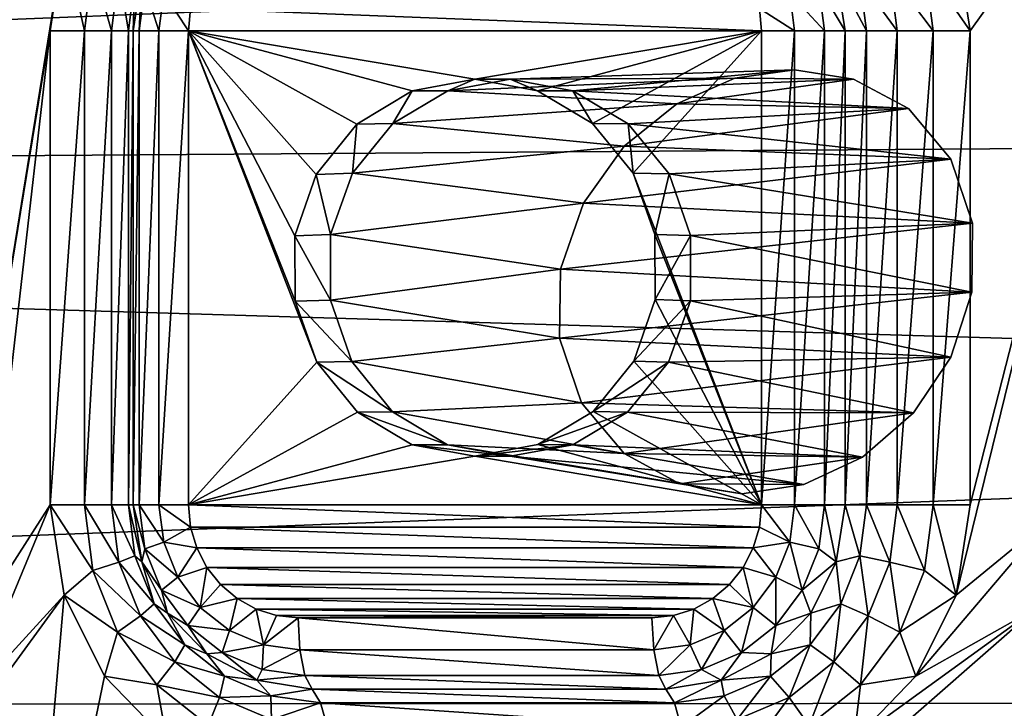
# Model space of a CAD drawing. Header units: metres. Extents: x -237 to 25, y -25 to 25.
# Tile 40 of 165: x -221.47 to -218.77, y 8.38 to 10.27. Entities that reach past the tile are written whole.
import ezdxf

# ---------------------------------------------------------------- set-up
doc = ezdxf.new("R2010")
doc.units = ezdxf.units.M
doc.layers.add('solid_10481232', color=7, linetype='CONTINUOUS')

msp = doc.modelspace()

# ---------------------------------------------------------------- linework, layer by layer
at = {"layer": 'solid_10481232'}
for points in [[(-211.032791, 10.694245, 179.724045), (-231.618256, 11.110173, 95.417282), (-232.799103, 9.819631, 95.711739)], [(-221.992096, 10.142893, 84.152611), (-221.896027, 10.965346, 84.128662), (-221.062561, 10.889301, 83.920853)], [(-218.859283, 10.242471, 83.371513), (-218.897583, 10.490524, 83.381058), (-218.34169, 10.964718, 83.242462)], [(-218.897583, 8.694417, 83.381058), (-218.859283, 8.942471, 83.371513), (-218.34169, 10.964718, 83.242462)], [(-218.639038, 8.90652, 83.316605), (-218.897583, 8.694417, 83.381058), (-218.34169, 10.964718, 83.242462)], [(-218.859283, 8.942471, 83.371513), (-218.859283, 10.242471, 83.371513), (-218.34169, 10.964718, 83.242462)], [(-221.992096, 10.142893, 84.152611), (-221.062561, 10.889301, 83.920853), (-221.233444, 10.71319, 83.963455)], [(-211.679733, 9.968927, 179.8853), (-211.032791, 10.694245, 179.724045), (-232.799103, 9.819631, 95.711739)], [(-221.992096, 10.142893, 84.152611), (-221.233444, 10.71319, 83.963455), (-221.343765, 10.490524, 83.990967)], [(-221.602295, 8.90652, 84.055428), (-221.992096, 10.142893, 84.152611), (-221.343765, 10.490524, 83.990967)], [(-221.602295, 8.90652, 84.055428), (-221.343765, 10.490524, 83.990967), (-221.38205, 10.242471, 84.000511)], [(-221.288544, 10.242471, 83.959251), (-221.38205, 10.242471, 84.000511), (-221.343765, 10.490524, 83.990967)], [(-221.288544, 10.242471, 83.959251), (-221.343765, 10.490524, 83.990967), (-221.265427, 10.423459, 83.953491)], [(-218.984344, 10.423459, 83.38475), (-218.897583, 10.490524, 83.381058), (-218.859283, 10.242471, 83.371513)], [(-221.288544, 10.242471, 83.959251), (-221.265427, 10.423459, 83.953491), (-221.214249, 10.242471, 83.888916)], [(-221.265427, 10.423459, 83.953491), (-221.194077, 10.400398, 83.883888), (-221.214249, 10.242471, 83.888916)], [(-221.214249, 10.242471, 83.888916), (-221.194077, 10.400398, 83.883888), (-221.167923, 10.242471, 83.797699)], [(-221.194077, 10.400398, 83.883888), (-221.149963, 10.38305, 83.793228), (-221.167923, 10.242471, 83.797699)], [(-221.149963, 10.38305, 83.793228), (-221.130875, 10.398852, 83.690536), (-221.154907, 10.242471, 83.696533)], [(-221.138275, 10.242471, 83.607658), (-221.154907, 10.242471, 83.696533), (-221.130875, 10.398852, 83.690536)], [(-221.138275, 10.242471, 83.607658), (-221.130875, 10.398852, 83.690536), (-221.122787, 10.363707, 83.603798)], [(-219.27446, 10.363707, 83.142952), (-219.226593, 10.398852, 83.215744), (-219.20256, 10.242471, 83.209755)], [(-219.226593, 10.398852, 83.215744), (-219.14357, 10.242471, 83.292976), (-219.20256, 10.242471, 83.209755)], [(-219.16153, 10.38305, 83.297455), (-219.14357, 10.242471, 83.292976), (-219.226593, 10.398852, 83.215744)], [(-219.080017, 10.400398, 83.356789), (-219.059845, 10.242471, 83.351761), (-219.16153, 10.38305, 83.297455)], [(-218.984344, 10.423459, 83.38475), (-218.961227, 10.242471, 83.378983), (-219.080017, 10.400398, 83.356789)], [(-219.080017, 10.400398, 83.356789), (-218.961227, 10.242471, 83.378983), (-219.059845, 10.242471, 83.351761)], [(-218.984344, 10.423459, 83.38475), (-218.859283, 10.242471, 83.371513), (-218.961227, 10.242471, 83.378983)], [(-221.167923, 10.242471, 83.797699), (-221.149963, 10.38305, 83.793228), (-221.154907, 10.242471, 83.696533)], [(-219.16153, 10.38305, 83.297455), (-219.059845, 10.242471, 83.351761), (-219.14357, 10.242471, 83.292976)], [(-221.138275, 10.242471, 83.607658), (-221.122787, 10.363707, 83.603798), (-221.084061, 10.242471, 83.535072)], [(-221.122787, 10.363707, 83.603798), (-221.070892, 10.345548, 83.531792), (-221.084061, 10.242471, 83.535072)], [(-221.003479, 10.242471, 83.493874), (-221.084061, 10.242471, 83.535072), (-221.070892, 10.345548, 83.531792)], [(-220.997482, 10.3037, 83.492378), (-221.003479, 10.242471, 83.493874), (-221.070892, 10.345548, 83.531792)], [(-219.35408, 10.345548, 83.103737), (-219.340912, 10.242471, 83.100456), (-219.437393, 10.303709, 83.103409)], [(-219.27446, 10.363707, 83.142952), (-219.258972, 10.242471, 83.139091), (-219.35408, 10.345548, 83.103737)], [(-219.35408, 10.345548, 83.103737), (-219.258972, 10.242471, 83.139091), (-219.340912, 10.242471, 83.100456)], [(-219.27446, 10.363707, 83.142952), (-219.20256, 10.242471, 83.209755), (-219.258972, 10.242471, 83.139091)], [(-219.431396, 10.242471, 83.101913), (-221.003479, 10.242471, 83.493874), (-220.997482, 10.3037, 83.492378)], [(-219.437393, 10.303709, 83.103409), (-219.431396, 10.242471, 83.101913), (-220.997482, 10.3037, 83.492378)], [(-219.340912, 10.242471, 83.100456), (-219.431396, 10.242471, 83.101913), (-219.437393, 10.303709, 83.103409)], [(-221.564346, 8.658411, 84.045959), (-221.602295, 8.90652, 84.055428), (-221.38205, 10.242471, 84.000511)], [(-221.564346, 8.658411, 84.045959), (-221.38205, 10.242471, 84.000511), (-221.38205, 8.942471, 84.000511)], [(-221.288544, 10.242471, 83.959251), (-221.38205, 8.942471, 84.000511), (-221.38205, 10.242471, 84.000511)], [(-221.288544, 8.942471, 83.959251), (-221.38205, 8.942471, 84.000511), (-221.288544, 10.242471, 83.959251)], [(-221.288544, 8.942471, 83.959251), (-221.288544, 10.242471, 83.959251), (-221.214249, 10.242471, 83.888916)], [(-221.214249, 8.942471, 83.888916), (-221.288544, 8.942471, 83.959251), (-221.214249, 10.242471, 83.888916)], [(-221.214249, 8.942471, 83.888916), (-221.214249, 10.242471, 83.888916), (-221.167923, 10.242471, 83.797699)], [(-221.167923, 8.942471, 83.797699), (-221.214249, 8.942471, 83.888916), (-221.167923, 10.242471, 83.797699)], [(-221.167923, 8.942471, 83.797699), (-221.167923, 10.242471, 83.797699), (-221.154907, 10.242471, 83.696533)], [(-221.167923, 8.942471, 83.797699), (-221.154907, 10.242471, 83.696533), (-221.154907, 8.942471, 83.696533)], [(-221.154907, 8.942471, 83.696533), (-221.154907, 10.242471, 83.696533), (-221.138275, 10.242471, 83.607658)], [(-221.138275, 8.942471, 83.607658), (-221.154907, 8.942471, 83.696533), (-221.138275, 10.242471, 83.607658)], [(-221.138275, 8.942471, 83.607658), (-221.138275, 10.242471, 83.607658), (-221.084061, 10.242471, 83.535072)], [(-221.084061, 8.942471, 83.535072), (-221.138275, 8.942471, 83.607658), (-221.084061, 10.242471, 83.535072)], [(-221.084061, 8.942471, 83.535072), (-221.084061, 10.242471, 83.535072), (-221.003479, 10.242471, 83.493874)], [(-221.084061, 8.942471, 83.535072), (-221.003479, 10.242471, 83.493874), (-221.003479, 8.942471, 83.493874)], [(-220.65097, 9.332968, 83.405983), (-221.003479, 8.942471, 83.493874), (-221.003479, 10.242471, 83.493874)], [(-220.217438, 10.1092, 83.297897), (-221.003479, 10.242471, 83.493874), (-219.431396, 10.242471, 83.101913)], [(-220.710892, 9.501081, 83.420929), (-220.65097, 9.332968, 83.405983), (-221.003479, 10.242471, 83.493874)], [(-220.711594, 9.679748, 83.421104), (-220.710892, 9.501081, 83.420929), (-221.003479, 10.242471, 83.493874)], [(-220.652954, 9.848392, 83.406479), (-220.711594, 9.679748, 83.421104), (-221.003479, 10.242471, 83.493874)], [(-220.541687, 9.986508, 83.378738), (-220.652954, 9.848392, 83.406479), (-221.003479, 10.242471, 83.493874)], [(-220.39006, 10.077551, 83.340935), (-220.541687, 9.986508, 83.378738), (-221.003479, 10.242471, 83.493874)], [(-220.217438, 10.1092, 83.297897), (-220.39006, 10.077551, 83.340935), (-221.003479, 10.242471, 83.493874)], [(-220.045639, 10.077882, 83.255058), (-220.217438, 10.1092, 83.297897), (-219.431396, 10.242471, 83.101913)], [(-219.895248, 9.988328, 83.217567), (-220.045639, 10.077882, 83.255058), (-219.431396, 10.242471, 83.101913)], [(-219.78392, 9.851974, 83.189804), (-219.895248, 9.988328, 83.217567), (-219.431396, 10.242471, 83.101913)], [(-219.78392, 9.851974, 83.189804), (-219.431396, 10.242471, 83.101913), (-219.431396, 8.942471, 83.101913)], [(-219.340912, 10.242471, 83.100456), (-219.431396, 8.942471, 83.101913), (-219.431396, 10.242471, 83.101913)], [(-219.340912, 10.242471, 83.100456), (-219.340912, 8.942471, 83.100456), (-219.431396, 8.942471, 83.101913)], [(-219.258972, 10.242471, 83.139091), (-219.258972, 8.942471, 83.139091), (-219.340912, 8.942471, 83.100456)], [(-219.340912, 10.242471, 83.100456), (-219.258972, 10.242471, 83.139091), (-219.340912, 8.942471, 83.100456)], [(-219.20256, 10.242471, 83.209755), (-219.20256, 8.942471, 83.209755), (-219.258972, 8.942471, 83.139091)], [(-219.258972, 10.242471, 83.139091), (-219.20256, 10.242471, 83.209755), (-219.258972, 8.942471, 83.139091)], [(-219.14357, 10.242471, 83.292976), (-219.14357, 8.942471, 83.292976), (-219.20256, 8.942471, 83.209755)], [(-219.14357, 10.242471, 83.292976), (-219.20256, 8.942471, 83.209755), (-219.20256, 10.242471, 83.209755)], [(-219.059845, 10.242471, 83.351761), (-219.059845, 8.942471, 83.351761), (-219.14357, 8.942471, 83.292976)], [(-219.14357, 10.242471, 83.292976), (-219.059845, 10.242471, 83.351761), (-219.14357, 8.942471, 83.292976)], [(-218.961227, 10.242471, 83.378983), (-218.961227, 8.942471, 83.378983), (-219.059845, 8.942471, 83.351761)], [(-219.059845, 10.242471, 83.351761), (-218.961227, 10.242471, 83.378983), (-219.059845, 8.942471, 83.351761)], [(-218.961227, 8.942471, 83.378983), (-218.859283, 10.242471, 83.371513), (-218.859283, 8.942471, 83.371513)], [(-218.961227, 10.242471, 83.378983), (-218.859283, 10.242471, 83.371513), (-218.961227, 8.942471, 83.378983)], [(-219.50502, 10.111895, 86.837646), (-220.120667, 10.1092, 83.686012), (-219.341431, 10.135507, 86.811378)], [(-219.948883, 10.077995, 83.644005), (-219.341431, 10.135507, 86.811378), (-220.120667, 10.1092, 83.686012)], [(-219.948883, 10.077995, 83.644005), (-219.179062, 10.109957, 86.755188), (-219.341431, 10.135507, 86.811378)], [(-219.179062, 10.109957, 86.755188), (-219.50502, 10.111895, 86.837646), (-219.341431, 10.135507, 86.811378)], [(-220.291946, 10.078044, 83.729538), (-220.39006, 10.077551, 83.340935), (-220.217438, 10.1092, 83.297897)], [(-219.50502, 10.111895, 86.837646), (-220.291946, 10.078044, 83.729538), (-220.120667, 10.1092, 83.686012)], [(-219.50502, 10.111895, 86.837646), (-219.663727, 10.042302, 86.834946), (-220.291946, 10.078044, 83.729538)], [(-220.291946, 10.078044, 83.729538), (-220.217438, 10.1092, 83.297897), (-220.120667, 10.1092, 83.686012)], [(-220.120667, 10.1092, 83.686012), (-220.217438, 10.1092, 83.297897), (-220.045639, 10.077882, 83.255058)], [(-219.948883, 10.077995, 83.644005), (-220.120667, 10.1092, 83.686012), (-220.045639, 10.077882, 83.255058)], [(-219.948883, 10.077995, 83.644005), (-219.028427, 10.028723, 86.668388), (-219.179062, 10.109957, 86.755188)], [(-219.179062, 10.109957, 86.755188), (-219.663727, 10.042302, 86.834946), (-219.50502, 10.111895, 86.837646)], [(-219.179062, 10.109957, 86.755188), (-219.028427, 10.028723, 86.668388), (-219.663727, 10.042302, 86.834946)], [(-220.442307, 9.988402, 83.768486), (-220.541687, 9.986508, 83.378738), (-220.39006, 10.077551, 83.340935)], [(-220.291946, 10.078044, 83.729538), (-220.442307, 9.988402, 83.768486), (-220.39006, 10.077551, 83.340935)], [(-219.663727, 10.042302, 86.834946), (-220.442307, 9.988402, 83.768486), (-220.291946, 10.078044, 83.729538)], [(-219.948883, 10.077995, 83.644005), (-220.045639, 10.077882, 83.255058), (-219.895248, 9.988328, 83.217567)], [(-219.948883, 10.077995, 83.644005), (-219.895248, 9.988328, 83.217567), (-219.79689, 9.987476, 83.607574)], [(-219.948883, 10.077995, 83.644005), (-219.79689, 9.987476, 83.607574), (-219.028427, 10.028723, 86.668388)], [(-219.663727, 10.042302, 86.834946), (-219.807907, 9.925703, 86.801811), (-220.442307, 9.988402, 83.768486)], [(-219.028427, 10.028723, 86.668388), (-219.807907, 9.925703, 86.801811), (-219.663727, 10.042302, 86.834946)], [(-219.028427, 10.028723, 86.668388), (-218.912491, 9.890337, 86.558022), (-219.807907, 9.925703, 86.801811)], [(-219.79689, 9.987476, 83.607574), (-218.912491, 9.890337, 86.558022), (-219.028427, 10.028723, 86.668388)], [(-212.278107, 9.204286, 180.034454), (-211.679733, 9.968927, 179.8853), (-232.799103, 9.819631, 95.711739)], [(-220.553711, 9.851633, 83.79705), (-220.652954, 9.848392, 83.406479), (-220.541687, 9.986508, 83.378738)], [(-220.442307, 9.988402, 83.768486), (-220.553711, 9.851633, 83.79705), (-220.541687, 9.986508, 83.378738)], [(-219.807907, 9.925703, 86.801811), (-220.553711, 9.851633, 83.79705), (-220.442307, 9.988402, 83.768486)], [(-219.79689, 9.987476, 83.607574), (-219.895248, 9.988328, 83.217567), (-219.78392, 9.851974, 83.189804)], [(-219.79689, 9.987476, 83.607574), (-219.78392, 9.851974, 83.189804), (-219.684998, 9.849502, 83.58046)], [(-219.79689, 9.987476, 83.607574), (-219.684998, 9.849502, 83.58046), (-218.912491, 9.890337, 86.558022)], [(-219.807907, 9.925703, 86.801811), (-219.919952, 9.769456, 86.740494), (-220.553711, 9.851633, 83.79705)], [(-218.912491, 9.890337, 86.558022), (-219.919952, 9.769456, 86.740494), (-219.807907, 9.925703, 86.801811)], [(-218.912491, 9.890337, 86.558022), (-218.852783, 9.714918, 86.444145), (-219.919952, 9.769456, 86.740494)], [(-219.684998, 9.849502, 83.58046), (-218.852783, 9.714918, 86.444145), (-218.912491, 9.890337, 86.558022)], [(-220.613556, 9.683191, 83.81192), (-220.711594, 9.679748, 83.421104), (-220.652954, 9.848392, 83.406479)], [(-220.553711, 9.851633, 83.79705), (-220.613556, 9.683191, 83.81192), (-220.652954, 9.848392, 83.406479)], [(-219.919952, 9.769456, 86.740494), (-220.613556, 9.683191, 83.81192), (-220.553711, 9.851633, 83.79705)], [(-219.723984, 9.683862, 83.174866), (-219.78392, 9.851974, 83.189804), (-219.431396, 8.942471, 83.101913)], [(-219.684998, 9.849502, 83.58046), (-219.78392, 9.851974, 83.189804), (-219.723984, 9.683862, 83.174866)], [(-219.684998, 9.849502, 83.58046), (-219.723984, 9.683862, 83.174866), (-219.625946, 9.680656, 83.565674)], [(-219.684998, 9.849502, 83.58046), (-219.625946, 9.680656, 83.565674), (-218.852783, 9.714918, 86.444145)], [(-212.278107, 9.204286, 180.034454), (-232.799103, 9.819631, 95.711739), (-233.831543, 8.389069, 95.969193)], [(-219.919952, 9.769456, 86.740494), (-219.982529, 9.588683, 86.657448), (-220.613556, 9.683191, 83.81192)], [(-218.852783, 9.714918, 86.444145), (-219.982529, 9.588683, 86.657448), (-219.919952, 9.769456, 86.740494)], [(-218.852783, 9.714918, 86.444145), (-218.855164, 9.525398, 86.342972), (-219.982529, 9.588683, 86.657448)], [(-219.625946, 9.680656, 83.565674), (-218.855164, 9.525398, 86.342972), (-218.852783, 9.714918, 86.444145)], [(-220.613556, 9.683191, 83.81192), (-220.614044, 9.503797, 83.811432), (-220.711594, 9.679748, 83.421104)], [(-220.614044, 9.503797, 83.811432), (-220.710892, 9.501081, 83.420929), (-220.711594, 9.679748, 83.421104)], [(-219.982529, 9.588683, 86.657448), (-220.614044, 9.503797, 83.811432), (-220.613556, 9.683191, 83.81192)], [(-219.723282, 9.505194, 83.17469), (-219.723984, 9.683862, 83.174866), (-219.431396, 8.942471, 83.101913)], [(-219.625946, 9.680656, 83.565674), (-219.723984, 9.683862, 83.174866), (-219.723282, 9.505194, 83.17469)], [(-219.625946, 9.680656, 83.565674), (-219.723282, 9.505194, 83.17469), (-219.626602, 9.501272, 83.565216)], [(-219.625946, 9.680656, 83.565674), (-219.626602, 9.501272, 83.565216), (-218.855164, 9.525398, 86.342972)], [(-219.982529, 9.588683, 86.657448), (-219.986023, 9.39885, 86.559898), (-220.614044, 9.503797, 83.811432)], [(-218.855164, 9.525398, 86.342972), (-219.986023, 9.39885, 86.559898), (-219.982529, 9.588683, 86.657448)], [(-218.855164, 9.525398, 86.342972), (-218.912674, 9.347395, 86.266495), (-219.986023, 9.39885, 86.559898)], [(-219.626602, 9.501272, 83.565216), (-218.912674, 9.347395, 86.266495), (-218.855164, 9.525398, 86.342972)], [(-220.614044, 9.503797, 83.811432), (-220.554962, 9.334906, 83.795853), (-220.710892, 9.501081, 83.420929)], [(-220.554962, 9.334906, 83.795853), (-220.65097, 9.332968, 83.405983), (-220.710892, 9.501081, 83.420929)], [(-219.986023, 9.39885, 86.559898), (-220.554962, 9.334906, 83.795853), (-220.614044, 9.503797, 83.811432)], [(-219.781937, 9.336549, 83.189308), (-219.723282, 9.505194, 83.17469), (-219.431396, 8.942471, 83.101913)], [(-219.626602, 9.501272, 83.565216), (-219.723282, 9.505194, 83.17469), (-219.781937, 9.336549, 83.189308)], [(-219.626602, 9.501272, 83.565216), (-219.781937, 9.336549, 83.189308), (-219.686676, 9.333092, 83.579353)], [(-219.626602, 9.501272, 83.565216), (-219.686676, 9.333092, 83.579353), (-218.912674, 9.347395, 86.266495)], [(-219.986023, 9.39885, 86.559898), (-219.92511, 9.22212, 86.457695), (-220.554962, 9.334906, 83.795853)], [(-218.912674, 9.347395, 86.266495), (-219.92511, 9.22212, 86.457695), (-219.986023, 9.39885, 86.559898)], [(-218.912674, 9.347395, 86.266495), (-219.015182, 9.19435, 86.217552), (-219.92511, 9.22212, 86.457695)], [(-219.686676, 9.333092, 83.579353), (-219.015182, 9.19435, 86.217552), (-218.912674, 9.347395, 86.266495)], [(-220.65097, 9.332968, 83.405983), (-220.539627, 9.196613, 83.378227), (-221.003479, 8.942471, 83.493874)], [(-220.554962, 9.334906, 83.795853), (-220.443207, 9.197003, 83.767189), (-220.65097, 9.332968, 83.405983)], [(-220.443207, 9.197003, 83.767189), (-220.539627, 9.196613, 83.378227), (-220.65097, 9.332968, 83.405983)], [(-219.92511, 9.22212, 86.457695), (-220.443207, 9.197003, 83.767189), (-220.554962, 9.334906, 83.795853)], [(-219.893188, 9.198433, 83.217049), (-219.781937, 9.336549, 83.189308), (-219.431396, 8.942471, 83.101913)], [(-219.686676, 9.333092, 83.579353), (-219.781937, 9.336549, 83.189308), (-219.893188, 9.198433, 83.217049)], [(-219.686676, 9.333092, 83.579353), (-219.893188, 9.198433, 83.217049), (-219.798782, 9.196144, 83.606506)], [(-219.686676, 9.333092, 83.579353), (-219.798782, 9.196144, 83.606506), (-219.015182, 9.19435, 86.217552)], [(-219.92511, 9.22212, 86.457695), (-219.807922, 9.082871, 86.362968), (-220.443207, 9.197003, 83.767189)], [(-219.015182, 9.19435, 86.217552), (-219.807922, 9.082871, 86.362968), (-219.92511, 9.22212, 86.457695)], [(-212.827942, 8.400932, 180.171509), (-212.278107, 9.204286, 180.034454), (-233.831543, 8.389069, 95.969193)], [(-220.539627, 9.196613, 83.378227), (-220.389236, 9.107059, 83.340729), (-221.003479, 8.942471, 83.493874)], [(-220.443207, 9.197003, 83.767189), (-220.292343, 9.106995, 83.729019), (-220.539627, 9.196613, 83.378227)], [(-220.292343, 9.106995, 83.729019), (-220.389236, 9.107059, 83.340729), (-220.539627, 9.196613, 83.378227)], [(-219.807922, 9.082871, 86.362968), (-220.292343, 9.106995, 83.729019), (-220.443207, 9.197003, 83.767189)], [(-220.044815, 9.10739, 83.254852), (-219.893188, 9.198433, 83.217049), (-219.431396, 8.942471, 83.101913)], [(-219.798782, 9.196144, 83.606506), (-219.893188, 9.198433, 83.217049), (-220.044815, 9.10739, 83.254852)], [(-219.798782, 9.196144, 83.606506), (-220.044815, 9.10739, 83.254852), (-219.949493, 9.106774, 83.643532)], [(-219.798782, 9.196144, 83.606506), (-219.949493, 9.106774, 83.643532), (-219.154724, 9.072973, 86.195549)], [(-219.015182, 9.19435, 86.217552), (-219.154724, 9.072973, 86.195549), (-219.807922, 9.082871, 86.362968)], [(-219.798782, 9.196144, 83.606506), (-219.154724, 9.072973, 86.195549), (-219.015182, 9.19435, 86.217552)], [(-220.389236, 9.107059, 83.340729), (-220.217438, 9.075741, 83.297897), (-221.003479, 8.942471, 83.493874)], [(-220.120667, 9.075741, 83.686012), (-220.217438, 9.075741, 83.297897), (-220.389236, 9.107059, 83.340729)], [(-220.292343, 9.106995, 83.729019), (-220.120667, 9.075741, 83.686012), (-220.389236, 9.107059, 83.340729)], [(-219.485809, 8.971812, 86.232292), (-220.120667, 9.075741, 83.686012), (-220.292343, 9.106995, 83.729019)], [(-219.655579, 8.999459, 86.287003), (-219.485809, 8.971812, 86.232292), (-220.292343, 9.106995, 83.729019)], [(-219.807922, 9.082871, 86.362968), (-219.655579, 8.999459, 86.287003), (-220.292343, 9.106995, 83.729019)], [(-220.044815, 9.10739, 83.254852), (-219.431396, 8.942471, 83.101913), (-220.217438, 9.075741, 83.297897)], [(-219.949493, 9.106774, 83.643532), (-220.044815, 9.10739, 83.254852), (-220.217438, 9.075741, 83.297897)], [(-219.949493, 9.106774, 83.643532), (-220.217438, 9.075741, 83.297897), (-220.120667, 9.075741, 83.686012)], [(-219.949493, 9.106774, 83.643532), (-220.120667, 9.075741, 83.686012), (-219.315201, 8.99785, 86.201416)], [(-219.949493, 9.106774, 83.643532), (-219.315201, 8.99785, 86.201416), (-219.154724, 9.072973, 86.195549)], [(-220.217438, 9.075741, 83.297897), (-219.431396, 8.942471, 83.101913), (-221.003479, 8.942471, 83.493874)], [(-219.315201, 8.99785, 86.201416), (-220.120667, 9.075741, 83.686012), (-219.485809, 8.971812, 86.232292)], [(-219.154724, 9.072973, 86.195549), (-219.655579, 8.999459, 86.287003), (-219.807922, 9.082871, 86.362968)], [(-219.154724, 9.072973, 86.195549), (-219.315201, 8.99785, 86.201416), (-219.655579, 8.999459, 86.287003)], [(-219.315201, 8.99785, 86.201416), (-219.485809, 8.971812, 86.232292), (-219.655579, 8.999459, 86.287003)], [(-221.602509, 8.411508, 84.055473), (-221.38205, 8.942471, 84.000511), (-221.343765, 8.694417, 83.990967)], [(-221.602509, 8.411508, 84.055473), (-221.564346, 8.658411, 84.045959), (-221.38205, 8.942471, 84.000511)], [(-221.265427, 8.761482, 83.953491), (-221.343765, 8.694417, 83.990967), (-221.38205, 8.942471, 84.000511)], [(-221.265427, 8.761482, 83.953491), (-221.38205, 8.942471, 84.000511), (-221.288544, 8.942471, 83.959251)], [(-221.194077, 8.784544, 83.883888), (-221.288544, 8.942471, 83.959251), (-221.214249, 8.942471, 83.888916)], [(-221.265427, 8.761482, 83.953491), (-221.288544, 8.942471, 83.959251), (-221.194077, 8.784544, 83.883888)], [(-221.149963, 8.801891, 83.793228), (-221.214249, 8.942471, 83.888916), (-221.167923, 8.942471, 83.797699)], [(-221.194077, 8.784544, 83.883888), (-221.214249, 8.942471, 83.888916), (-221.149963, 8.801891, 83.793228)], [(-221.130875, 8.786089, 83.690536), (-221.167923, 8.942471, 83.797699), (-221.154907, 8.942471, 83.696533)], [(-221.149963, 8.801891, 83.793228), (-221.167923, 8.942471, 83.797699), (-221.130875, 8.786089, 83.690536)], [(-221.122787, 8.821235, 83.603798), (-221.154907, 8.942471, 83.696533), (-221.138275, 8.942471, 83.607658)], [(-221.122787, 8.821235, 83.603798), (-221.130875, 8.786089, 83.690536), (-221.154907, 8.942471, 83.696533)], [(-221.070892, 8.839394, 83.531792), (-221.138275, 8.942471, 83.607658), (-221.084061, 8.942471, 83.535072)], [(-221.122787, 8.821235, 83.603798), (-221.138275, 8.942471, 83.607658), (-221.070892, 8.839394, 83.531792)], [(-221.084061, 8.942471, 83.535072), (-221.003479, 8.942471, 83.493874), (-220.997482, 8.881232, 83.492378)], [(-221.070892, 8.839394, 83.531792), (-221.084061, 8.942471, 83.535072), (-220.997482, 8.881232, 83.492378)], [(-219.437393, 8.881241, 83.103409), (-220.997482, 8.881232, 83.492378), (-221.003479, 8.942471, 83.493874)], [(-219.431396, 8.942471, 83.101913), (-219.437393, 8.881241, 83.103409), (-221.003479, 8.942471, 83.493874)], [(-219.35408, 8.839394, 83.103737), (-219.437393, 8.881241, 83.103409), (-219.431396, 8.942471, 83.101913)], [(-219.340912, 8.942471, 83.100456), (-219.35408, 8.839394, 83.103737), (-219.431396, 8.942471, 83.101913)], [(-219.27446, 8.821235, 83.142952), (-219.35408, 8.839394, 83.103737), (-219.340912, 8.942471, 83.100456)], [(-219.258972, 8.942471, 83.139091), (-219.27446, 8.821235, 83.142952), (-219.340912, 8.942471, 83.100456)], [(-219.258972, 8.942471, 83.139091), (-219.226593, 8.786089, 83.215744), (-219.27446, 8.821235, 83.142952)], [(-219.258972, 8.942471, 83.139091), (-219.20256, 8.942471, 83.209755), (-219.226593, 8.786089, 83.215744)], [(-219.16153, 8.801891, 83.297455), (-219.226593, 8.786089, 83.215744), (-219.20256, 8.942471, 83.209755)], [(-219.14357, 8.942471, 83.292976), (-219.16153, 8.801891, 83.297455), (-219.20256, 8.942471, 83.209755)], [(-219.080017, 8.784544, 83.356789), (-219.16153, 8.801891, 83.297455), (-219.14357, 8.942471, 83.292976)], [(-219.059845, 8.942471, 83.351761), (-219.080017, 8.784544, 83.356789), (-219.14357, 8.942471, 83.292976)], [(-218.984344, 8.761482, 83.38475), (-219.080017, 8.784544, 83.356789), (-219.059845, 8.942471, 83.351761)], [(-218.961227, 8.942471, 83.378983), (-218.984344, 8.761482, 83.38475), (-219.059845, 8.942471, 83.351761)], [(-218.961227, 8.942471, 83.378983), (-218.897583, 8.694417, 83.381058), (-218.984344, 8.761482, 83.38475)], [(-218.961227, 8.942471, 83.378983), (-218.859283, 8.942471, 83.371513), (-218.897583, 8.694417, 83.381058)], [(-218.639038, 8.90652, 83.316605), (-219.007904, 8.471752, 83.408569), (-218.897583, 8.694417, 83.381058)], [(-218.639038, 8.90652, 83.316605), (-218.677002, 8.658411, 83.326065), (-219.007904, 8.471752, 83.408569)], [(-221.070892, 8.839394, 83.531792), (-220.997482, 8.881232, 83.492378), (-220.980484, 8.823658, 83.488144)], [(-219.437393, 8.881241, 83.103409), (-219.454391, 8.823671, 83.107643), (-220.997482, 8.881232, 83.492378)], [(-219.454391, 8.823671, 83.107643), (-220.980484, 8.823658, 83.488144), (-220.997482, 8.881232, 83.492378)], [(-219.35408, 8.839394, 83.103737), (-219.454391, 8.823671, 83.107643), (-219.437393, 8.881241, 83.103409)], [(-221.122787, 8.821235, 83.603798), (-221.070892, 8.839394, 83.531792), (-221.032288, 8.74334, 83.522163)], [(-221.032288, 8.74334, 83.522163), (-221.070892, 8.839394, 83.531792), (-220.980484, 8.823658, 83.488144)], [(-219.35408, 8.839394, 83.103737), (-219.392685, 8.74334, 83.113365), (-219.454391, 8.823671, 83.107643)], [(-219.319855, 8.708261, 83.154274), (-219.392685, 8.74334, 83.113365), (-219.35408, 8.839394, 83.103737)], [(-219.27446, 8.821235, 83.142952), (-219.319855, 8.708261, 83.154274), (-219.35408, 8.839394, 83.103737)], [(-221.077377, 8.708261, 83.592476), (-221.130875, 8.786089, 83.690536), (-221.122787, 8.821235, 83.603798)], [(-221.077377, 8.708261, 83.592476), (-221.122787, 8.821235, 83.603798), (-221.032288, 8.74334, 83.522163)], [(-221.032288, 8.74334, 83.522163), (-220.980484, 8.823658, 83.488144), (-220.952576, 8.769927, 83.481186)], [(-219.454391, 8.823671, 83.107643), (-219.482285, 8.769941, 83.114601), (-220.980484, 8.823658, 83.488144)], [(-219.482285, 8.769941, 83.114601), (-220.952576, 8.769927, 83.481186), (-220.980484, 8.823658, 83.488144)], [(-219.392685, 8.74334, 83.113365), (-219.482285, 8.769941, 83.114601), (-219.454391, 8.823671, 83.107643)], [(-219.27446, 8.821235, 83.142952), (-219.226593, 8.786089, 83.215744), (-219.319855, 8.708261, 83.154274)], [(-221.265427, 8.761482, 83.953491), (-221.194077, 8.784544, 83.883888), (-221.134933, 8.637379, 83.869141)], [(-221.194077, 8.784544, 83.883888), (-221.149963, 8.801891, 83.793228), (-221.097305, 8.670893, 83.780098)], [(-221.134933, 8.637379, 83.869141), (-221.194077, 8.784544, 83.883888), (-221.097305, 8.670893, 83.780098)], [(-221.097305, 8.670893, 83.780098), (-221.149963, 8.801891, 83.793228), (-221.130875, 8.786089, 83.690536)], [(-221.097305, 8.670893, 83.780098), (-221.130875, 8.786089, 83.690536), (-221.061127, 8.645016, 83.673149)], [(-221.077377, 8.708261, 83.592476), (-221.061127, 8.645016, 83.673149), (-221.130875, 8.786089, 83.690536)], [(-219.319855, 8.708261, 83.154274), (-219.226593, 8.786089, 83.215744), (-219.296341, 8.645016, 83.233131)], [(-219.214188, 8.670893, 83.310585), (-219.296341, 8.645016, 83.233131), (-219.226593, 8.786089, 83.215744)], [(-219.16153, 8.801891, 83.297455), (-219.214188, 8.670893, 83.310585), (-219.226593, 8.786089, 83.215744)], [(-219.13916, 8.637379, 83.371536), (-219.214188, 8.670893, 83.310585), (-219.16153, 8.801891, 83.297455)], [(-219.080017, 8.784544, 83.356789), (-219.13916, 8.637379, 83.371536), (-219.16153, 8.801891, 83.297455)], [(-219.052124, 8.592828, 83.401649), (-219.13916, 8.637379, 83.371536), (-219.080017, 8.784544, 83.356789)], [(-218.984344, 8.761482, 83.38475), (-219.052124, 8.592828, 83.401649), (-219.080017, 8.784544, 83.356789)], [(-221.197647, 8.592828, 83.936584), (-221.343765, 8.694417, 83.990967), (-221.265427, 8.761482, 83.953491)], [(-221.197647, 8.592828, 83.936584), (-221.265427, 8.761482, 83.953491), (-221.134933, 8.637379, 83.869141)], [(-220.970886, 8.660858, 83.506851), (-221.032288, 8.74334, 83.522163), (-220.952576, 8.769927, 83.481186)], [(-220.970886, 8.660858, 83.506851), (-220.952576, 8.769927, 83.481186), (-220.915298, 8.723234, 83.471893)], [(-219.482285, 8.769941, 83.114601), (-219.519562, 8.723248, 83.123894), (-220.952576, 8.769927, 83.481186)], [(-219.519562, 8.723248, 83.123894), (-220.915298, 8.723234, 83.471893), (-220.952576, 8.769927, 83.481186)], [(-219.454086, 8.660858, 83.128677), (-219.519562, 8.723248, 83.123894), (-219.482285, 8.769941, 83.114601)], [(-219.392685, 8.74334, 83.113365), (-219.454086, 8.660858, 83.128677), (-219.482285, 8.769941, 83.114601)], [(-218.984344, 8.761482, 83.38475), (-218.897583, 8.694417, 83.381058), (-219.052124, 8.592828, 83.401649)], [(-221.077377, 8.708261, 83.592476), (-221.032288, 8.74334, 83.522163), (-220.970886, 8.660858, 83.506851)], [(-220.970886, 8.660858, 83.506851), (-220.915298, 8.723234, 83.471893), (-220.869995, 8.684814, 83.460594)], [(-219.519562, 8.723248, 83.123894), (-219.56488, 8.684824, 83.135193), (-220.915298, 8.723234, 83.471893)], [(-219.56488, 8.684824, 83.135193), (-220.869995, 8.684814, 83.460594), (-220.915298, 8.723234, 83.471893)], [(-219.454086, 8.660858, 83.128677), (-219.56488, 8.684824, 83.135193), (-219.519562, 8.723248, 83.123894)], [(-219.39209, 8.611247, 83.172287), (-219.454086, 8.660858, 83.128677), (-219.392685, 8.74334, 83.113365)], [(-219.319855, 8.708261, 83.154274), (-219.39209, 8.611247, 83.172287), (-219.392685, 8.74334, 83.113365)], [(-221.005157, 8.611247, 83.574463), (-221.061127, 8.645016, 83.673149), (-221.077377, 8.708261, 83.592476)], [(-221.005157, 8.611247, 83.574463), (-221.077377, 8.708261, 83.592476), (-220.970886, 8.660858, 83.506851)], [(-219.319855, 8.708261, 83.154274), (-219.296341, 8.645016, 83.233131), (-219.39209, 8.611247, 83.172287)], [(-221.712219, 8.189593, 84.082832), (-221.343765, 8.694417, 83.990967), (-221.456253, 7.391418, 84.019012)], [(-221.712219, 8.189593, 84.082832), (-221.602509, 8.411508, 84.055473), (-221.343765, 8.694417, 83.990967)], [(-221.343765, 8.694417, 83.990967), (-221.233444, 8.471752, 83.963455), (-221.456253, 7.391418, 84.019012)], [(-221.197647, 8.592828, 83.936584), (-221.233444, 8.471752, 83.963455), (-221.343765, 8.694417, 83.990967)], [(-221.134933, 8.637379, 83.869141), (-221.097305, 8.670893, 83.780098), (-221.01355, 8.558401, 83.759216)], [(-221.01355, 8.558401, 83.759216), (-221.097305, 8.670893, 83.780098), (-221.061127, 8.645016, 83.673149)], [(-220.890854, 8.597568, 83.4869), (-220.970886, 8.660858, 83.506851), (-220.869995, 8.684814, 83.460594)], [(-220.890854, 8.597568, 83.4869), (-220.869995, 8.684814, 83.460594), (-220.817856, 8.656059, 83.447594)], [(-219.56488, 8.684824, 83.135193), (-219.617004, 8.656065, 83.148193), (-220.869995, 8.684814, 83.460594)], [(-219.617004, 8.656065, 83.148193), (-220.817856, 8.656059, 83.447594), (-220.869995, 8.684814, 83.460594)], [(-219.534119, 8.597568, 83.148628), (-219.617004, 8.656065, 83.148193), (-219.56488, 8.684824, 83.135193)], [(-219.454086, 8.660858, 83.128677), (-219.534119, 8.597568, 83.148628), (-219.56488, 8.684824, 83.135193)], [(-219.214188, 8.670893, 83.310585), (-219.297943, 8.558401, 83.331467), (-219.296341, 8.645016, 83.233131)], [(-219.233246, 8.511005, 83.394997), (-219.297943, 8.558401, 83.331467), (-219.214188, 8.670893, 83.310585)], [(-219.13916, 8.637379, 83.371536), (-219.233246, 8.511005, 83.394997), (-219.214188, 8.670893, 83.310585)], [(-219.052124, 8.592828, 83.401649), (-218.897583, 8.694417, 83.381058), (-219.007904, 8.471752, 83.408569)], [(-221.01355, 8.558401, 83.759216), (-221.061127, 8.645016, 83.673149), (-220.952499, 8.533058, 83.646065)], [(-221.005157, 8.611247, 83.574463), (-220.952499, 8.533058, 83.646065), (-221.061127, 8.645016, 83.673149)], [(-221.005157, 8.611247, 83.574463), (-220.970886, 8.660858, 83.506851), (-220.890854, 8.597568, 83.4869)], [(-220.797653, 8.557781, 83.463661), (-220.890854, 8.597568, 83.4869), (-220.817856, 8.656059, 83.447594)], [(-219.617004, 8.656065, 83.148193), (-219.672867, 8.638547, 83.162117), (-220.817856, 8.656059, 83.447594)], [(-219.672867, 8.638547, 83.162117), (-220.761993, 8.638545, 83.43367), (-220.817856, 8.656059, 83.447594)], [(-220.797653, 8.557781, 83.463661), (-220.817856, 8.656059, 83.447594), (-220.761993, 8.638545, 83.43367)], [(-218.677002, 8.658411, 83.326065), (-219.979828, 7.517162, 83.650894), (-219.178787, 8.29564, 83.451172)], [(-218.677002, 8.658411, 83.326065), (-218.63884, 8.411508, 83.316551), (-219.979828, 7.517162, 83.650894)], [(-219.627319, 8.557781, 83.171867), (-219.672867, 8.638547, 83.162117), (-219.617004, 8.656065, 83.148193)], [(-219.534119, 8.597568, 83.148628), (-219.627319, 8.557781, 83.171867), (-219.617004, 8.656065, 83.148193)], [(-219.486221, 8.536806, 83.195755), (-219.534119, 8.597568, 83.148628), (-219.454086, 8.660858, 83.128677)], [(-219.39209, 8.611247, 83.172287), (-219.486221, 8.536806, 83.195755), (-219.454086, 8.660858, 83.128677)], [(-219.297943, 8.558401, 83.331467), (-219.404968, 8.533058, 83.260223), (-219.296341, 8.645016, 83.233131)], [(-219.39209, 8.611247, 83.172287), (-219.296341, 8.645016, 83.233131), (-219.404968, 8.533058, 83.260223)], [(-218.677002, 8.658411, 83.326065), (-219.178787, 8.29564, 83.451172), (-219.007904, 8.471752, 83.408569)], [(-221.197647, 8.592828, 83.936584), (-221.134933, 8.637379, 83.869141), (-221.040848, 8.511005, 83.84568)], [(-221.040848, 8.511005, 83.84568), (-221.134933, 8.637379, 83.869141), (-221.01355, 8.558401, 83.759216)], [(-220.797653, 8.557781, 83.463661), (-220.761993, 8.638545, 83.43367), (-220.702591, 8.632369, 83.418854)], [(-220.697632, 8.54421, 83.438728), (-220.797653, 8.557781, 83.463661), (-220.702591, 8.632369, 83.418854)], [(-219.672867, 8.638547, 83.162117), (-219.7323, 8.632369, 83.176933), (-220.761993, 8.638545, 83.43367)], [(-219.7323, 8.632369, 83.176933), (-220.702591, 8.632369, 83.418854), (-220.761993, 8.638545, 83.43367)], [(-219.727341, 8.54421, 83.1968), (-220.702591, 8.632369, 83.418854), (-219.7323, 8.632369, 83.176933)], [(-219.727341, 8.54421, 83.1968), (-220.697632, 8.54421, 83.438728), (-220.702591, 8.632369, 83.418854)], [(-219.727341, 8.54421, 83.1968), (-219.7323, 8.632369, 83.176933), (-219.672867, 8.638547, 83.162117)], [(-219.627319, 8.557781, 83.171867), (-219.727341, 8.54421, 83.1968), (-219.672867, 8.638547, 83.162117)], [(-219.159958, 8.448, 83.428535), (-219.233246, 8.511005, 83.394997), (-219.13916, 8.637379, 83.371536)], [(-219.052124, 8.592828, 83.401649), (-219.159958, 8.448, 83.428535), (-219.13916, 8.637379, 83.371536)], [(-221.089813, 8.448, 83.909706), (-221.233444, 8.471752, 83.963455), (-221.197647, 8.592828, 83.936584)], [(-221.089813, 8.448, 83.909706), (-221.197647, 8.592828, 83.936584), (-221.040848, 8.511005, 83.84568)], [(-220.911026, 8.536806, 83.550995), (-220.952499, 8.533058, 83.646065), (-221.005157, 8.611247, 83.574463)], [(-220.911026, 8.536806, 83.550995), (-221.005157, 8.611247, 83.574463), (-220.890854, 8.597568, 83.4869)], [(-220.911026, 8.536806, 83.550995), (-220.890854, 8.597568, 83.4869), (-220.797653, 8.557781, 83.463661)], [(-219.59584, 8.49001, 83.223083), (-219.627319, 8.557781, 83.171867), (-219.534119, 8.597568, 83.148628)], [(-219.486221, 8.536806, 83.195755), (-219.59584, 8.49001, 83.223083), (-219.534119, 8.597568, 83.148628)], [(-219.39209, 8.611247, 83.172287), (-219.404968, 8.533058, 83.260223), (-219.486221, 8.536806, 83.195755)], [(-219.052124, 8.592828, 83.401649), (-219.007904, 8.471752, 83.408569), (-219.159958, 8.448, 83.428535)], [(-221.040848, 8.511005, 83.84568), (-221.01355, 8.558401, 83.759216), (-220.904404, 8.472083, 83.732002)], [(-220.904404, 8.472083, 83.732002), (-221.01355, 8.558401, 83.759216), (-220.952499, 8.533058, 83.646065)], [(-220.911026, 8.536806, 83.550995), (-220.815613, 8.461178, 83.611938), (-220.952499, 8.533058, 83.646065)], [(-220.801407, 8.49001, 83.523666), (-220.911026, 8.536806, 83.550995), (-220.797653, 8.557781, 83.463661)], [(-220.801407, 8.49001, 83.523666), (-220.815613, 8.461178, 83.611938), (-220.911026, 8.536806, 83.550995)], [(-220.801407, 8.49001, 83.523666), (-220.797653, 8.557781, 83.463661), (-220.697632, 8.54421, 83.438728)], [(-220.683762, 8.47405, 83.494339), (-220.801407, 8.49001, 83.523666), (-220.697632, 8.54421, 83.438728)], [(-219.71347, 8.47405, 83.252411), (-220.683762, 8.47405, 83.494339), (-220.697632, 8.54421, 83.438728)], [(-219.727341, 8.54421, 83.1968), (-219.71347, 8.47405, 83.252411), (-220.697632, 8.54421, 83.438728)], [(-219.627319, 8.557781, 83.171867), (-219.71347, 8.47405, 83.252411), (-219.727341, 8.54421, 83.1968)], [(-219.59584, 8.49001, 83.223083), (-219.71347, 8.47405, 83.252411), (-219.627319, 8.557781, 83.171867)], [(-219.486221, 8.536806, 83.195755), (-219.541855, 8.461178, 83.29435), (-219.59584, 8.49001, 83.223083)], [(-219.486221, 8.536806, 83.195755), (-219.404968, 8.533058, 83.260223), (-219.541855, 8.461178, 83.29435)], [(-219.297943, 8.558401, 83.331467), (-219.407089, 8.472083, 83.358681), (-219.404968, 8.533058, 83.260223)], [(-219.355865, 8.414036, 83.425568), (-219.407089, 8.472083, 83.358681), (-219.297943, 8.558401, 83.331467)], [(-219.233246, 8.511005, 83.394997), (-219.355865, 8.414036, 83.425568), (-219.297943, 8.558401, 83.331467)], [(-221.089813, 8.448, 83.909706), (-221.040848, 8.511005, 83.84568), (-220.918228, 8.414036, 83.815109)], [(-220.918228, 8.414036, 83.815109), (-221.040848, 8.511005, 83.84568), (-220.904404, 8.472083, 83.732002)], [(-220.904404, 8.472083, 83.732002), (-220.952499, 8.533058, 83.646065), (-220.815613, 8.461178, 83.611938)], [(-219.407089, 8.472083, 83.358681), (-219.541855, 8.461178, 83.29435), (-219.404968, 8.533058, 83.260223)], [(-219.300476, 8.33687, 83.46357), (-219.355865, 8.414036, 83.425568), (-219.233246, 8.511005, 83.394997)], [(-219.159958, 8.448, 83.428535), (-219.300476, 8.33687, 83.46357), (-219.233246, 8.511005, 83.394997)], [(-220.683762, 8.47405, 83.494339), (-220.815613, 8.461178, 83.611938), (-220.801407, 8.49001, 83.523666)], [(-219.59584, 8.49001, 83.223083), (-219.693588, 8.43641, 83.332184), (-219.71347, 8.47405, 83.252411)], [(-219.59584, 8.49001, 83.223083), (-219.541855, 8.461178, 83.29435), (-219.693588, 8.43641, 83.332184)], [(-221.233444, 8.471752, 83.963455), (-221.062561, 8.29564, 83.920853), (-221.456253, 7.391418, 84.019012)], [(-221.089813, 8.448, 83.909706), (-221.062561, 8.29564, 83.920853), (-221.233444, 8.471752, 83.963455)], [(-220.918228, 8.414036, 83.815109), (-220.904404, 8.472083, 83.732002), (-220.777298, 8.417822, 83.70031)], [(-220.777298, 8.417822, 83.70031), (-220.904404, 8.472083, 83.732002), (-220.815613, 8.461178, 83.611938)], [(-220.683762, 8.47405, 83.494339), (-220.663879, 8.43641, 83.574104), (-220.815613, 8.461178, 83.611938)], [(-220.777298, 8.417822, 83.70031), (-220.815613, 8.461178, 83.611938), (-220.663879, 8.43641, 83.574104)], [(-219.693588, 8.43641, 83.332184), (-220.663879, 8.43641, 83.574104), (-220.683762, 8.47405, 83.494339)], [(-219.71347, 8.47405, 83.252411), (-219.693588, 8.43641, 83.332184), (-220.683762, 8.47405, 83.494339)], [(-219.541855, 8.461178, 83.29435), (-219.670593, 8.399314, 83.424377), (-219.693588, 8.43641, 83.332184)], [(-219.534195, 8.417822, 83.390373), (-219.670593, 8.399314, 83.424377), (-219.541855, 8.461178, 83.29435)], [(-219.407089, 8.472083, 83.358681), (-219.534195, 8.417822, 83.390373), (-219.541855, 8.461178, 83.29435)], [(-219.498657, 8.353079, 83.461174), (-219.534195, 8.417822, 83.390373), (-219.407089, 8.472083, 83.358681)], [(-219.355865, 8.414036, 83.425568), (-219.498657, 8.353079, 83.461174), (-219.407089, 8.472083, 83.358681)], [(-219.159958, 8.448, 83.428535), (-219.007904, 8.471752, 83.408569), (-219.178787, 8.29564, 83.451172)], [(-220.949295, 8.33687, 83.874664), (-221.062561, 8.29564, 83.920853), (-221.089813, 8.448, 83.909706)], [(-220.949295, 8.33687, 83.874664), (-221.089813, 8.448, 83.909706), (-220.918228, 8.414036, 83.815109)], [(-220.6409, 8.399314, 83.666298), (-220.777298, 8.417822, 83.70031), (-220.663879, 8.43641, 83.574104)], [(-219.670593, 8.399314, 83.424377), (-220.6409, 8.399314, 83.666298), (-220.663879, 8.43641, 83.574104)], [(-219.670593, 8.399314, 83.424377), (-220.663879, 8.43641, 83.574104), (-219.693588, 8.43641, 83.332184)], [(-219.159958, 8.448, 83.428535), (-219.178787, 8.29564, 83.451172), (-219.300476, 8.33687, 83.46357)], [(-213.328308, 7.559792, 180.296234), (-212.827942, 8.400932, 180.171509), (-233.831543, 8.389069, 95.969193)], [(-220.949295, 8.33687, 83.874664), (-220.918228, 8.414036, 83.815109), (-220.775436, 8.353079, 83.779503)], [(-220.775436, 8.353079, 83.779503), (-220.918228, 8.414036, 83.815109), (-220.777298, 8.417822, 83.70031)], [(-220.775436, 8.353079, 83.779503), (-220.777298, 8.417822, 83.70031), (-220.6409, 8.399314, 83.666298)], [(-220.622192, 8.332287, 83.741295), (-220.775436, 8.353079, 83.779503), (-220.6409, 8.399314, 83.666298)], [(-219.651901, 8.332287, 83.499374), (-220.622192, 8.332287, 83.741295), (-220.6409, 8.399314, 83.666298)], [(-219.670593, 8.399314, 83.424377), (-219.651901, 8.332287, 83.499374), (-220.6409, 8.399314, 83.666298)], [(-218.63884, 8.411508, 83.316551), (-218.729752, 7.380611, 83.339218), (-219.979828, 7.517162, 83.650894)], [(-219.534195, 8.417822, 83.390373), (-219.651901, 8.332287, 83.499374), (-219.670593, 8.399314, 83.424377)], [(-219.498657, 8.353079, 83.461174), (-219.651901, 8.332287, 83.499374), (-219.534195, 8.417822, 83.390373)], [(-219.464127, 8.267012, 83.504372), (-219.498657, 8.353079, 83.461174), (-219.355865, 8.414036, 83.425568)], [(-219.300476, 8.33687, 83.46357), (-219.464127, 8.267012, 83.504372), (-219.355865, 8.414036, 83.425568)], [(-213.328308, 7.559792, 180.296234), (-233.831543, 8.389069, 95.969193), (-234.69548, 6.843811, 96.184639)]]:
    msp.add_3dface(points, dxfattribs=at)

doc.saveas('drawing.dxf')
